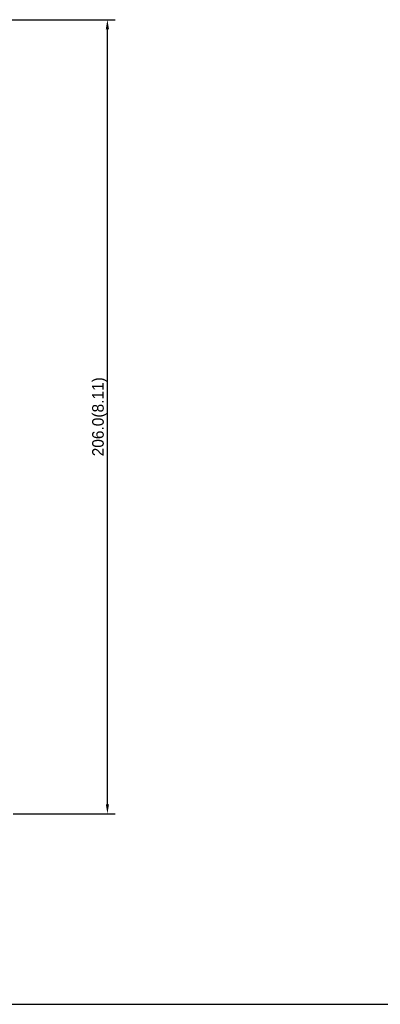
# Model space of a CAD drawing. Extents: x 101 to 1769, y -117 to 553.
# Tile 44 of 60: x 1399 to 1492, y -117 to 138. Entities that reach past the tile are written whole.
import ezdxf

# ---------------------------------------------------------------- set-up
doc = ezdxf.new("R2010")
doc.units = 0
doc.header["$LTSCALE"] = 23.1
doc.header["$MEASUREMENT"] = 0
doc.layers.get('0').update_dxf_attribs({"linetype": 'CONTINUOUS'})
doc.layers.get('Defpoints').update_dxf_attribs({"linetype": 'CONTINUOUS'})
doc.layers.add('AM_5', color=3, linetype='CONTINUOUS', lineweight=15)
doc.dimstyles.get("Standard").update_dxf_attribs({"dimtxt": 3, "dimasz": 2.5, "dimexe": 2, "dimexo": 2, "dimgap": 0.5, "dimtad": 1, "dimdec": 1, "dimzin": 0, "dimdsep": 46, "dimtxsty": 'Standard', "dimcen": 3, "dimadec": 0, "dimazin": 0, "dimtfac": 1, "dimtdec": 1, "dimtofl": 0, "dimtmove": 1, "dimatfit": 3, "dimfxl": 0, "dimtolj": 1, "dimtzin": 0, "dimarcsym": 0})

# ---------------------------------------------------------------- blocks, each defined once
blk = doc.blocks.new('*D15')
at = {"layer": 'AM_5', "color": 0, "lineweight": -2}
for p, q in [((1396.59, 138.17), (1423.5, 138.17)), ((1421.5, -65.33), (1421.5, 135.67)), ((1397.05, -67.83), (1423.5, -67.83))]:
    blk.add_line(p, q, dxfattribs=at)
at = {"layer": 'AM_5', "color": 0}
for points in [[(1421.08, 135.67), (1421.92, 135.67), (1421.5, 138.17)], [(1421.08, -65.33), (1421.92, -65.33), (1421.5, -67.83)]]:
    blk.add_solid(points, dxfattribs=at)
at = {"layer": 'Defpoints', "color": 0}
for p in [(1394.59, 138.17), (1421.5, 138.17), (1395.05, -67.83)]:
    blk.add_point(p, dxfattribs=at)
at = {"layer": 'AM_5', "color": 0, "insert": (1419.5, 35.17), "char_height": 3, "attachment_point": 5, "rotation": 90}
blk.add_mtext('\\A1;206.0(8.11)', dxfattribs=at)

msp = doc.modelspace()

# ---------------------------------------------------------------- linework, layer by layer
at = {"color": 7, "linetype": 'Continuous'}
msp.add_line((1215.27, -117.24), (1769.25, -117.24), dxfattribs=at)

# ---------------------------------------------------------------- dimensions: what is measured, and where the dimension line sits
at = {"layer": 'AM_5', "color": 7}
dim = msp.add_linear_dim(base=(1421.5, 138.17), p1=(1395.05, -67.83), p2=(1394.59, 138.17), angle=90, text='<>(8.11)', dimstyle='Standard', dxfattribs=at)
dim.commit()
dim.dimension.update_dxf_attribs({"geometry": '*D15', "text_midpoint": (1419.5, 35.17)})

doc.saveas('drawing.dxf')
